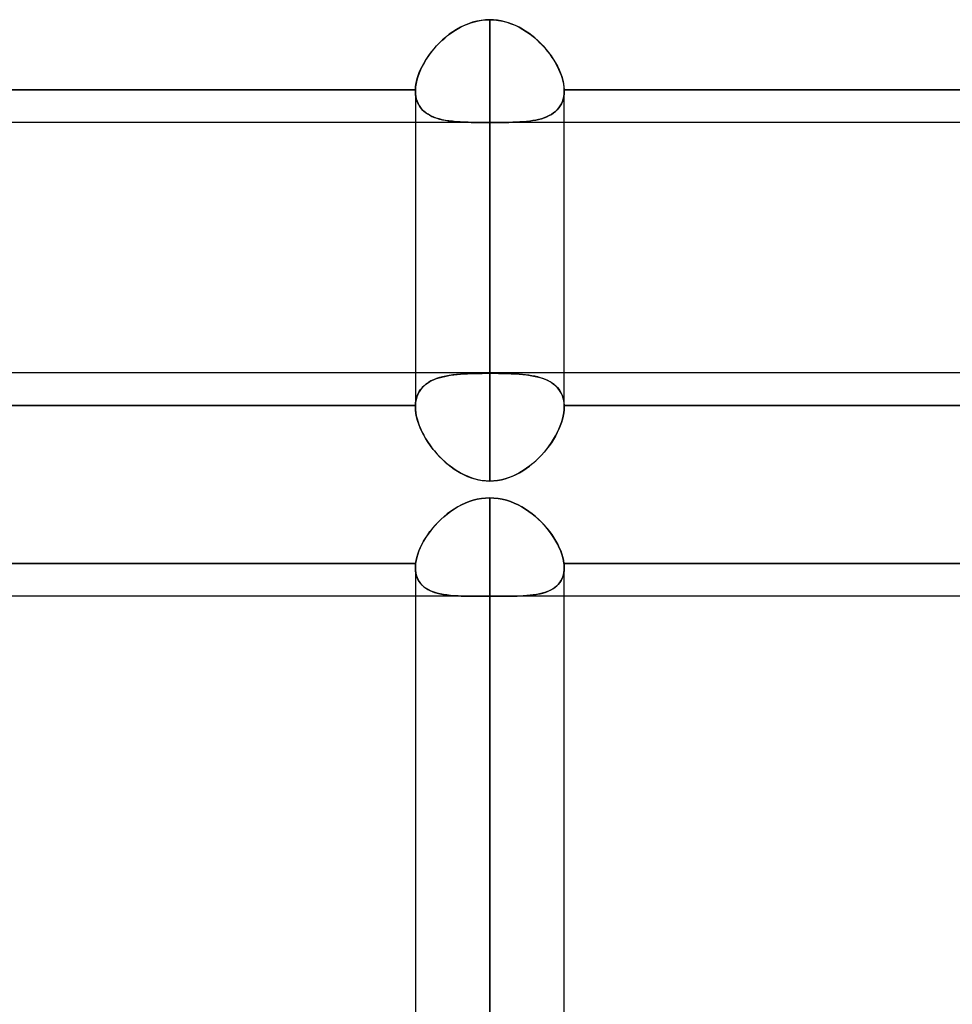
# Model space of a CAD drawing. Header units: millimetres. Extents: x -100 to 120, y -270 to 270.
# Tile 67 of 75: x 12 to 25, y 146 to 160. Entities that reach past the tile are written whole.
import ezdxf

# ---------------------------------------------------------------- set-up
doc = ezdxf.new("R2010")
doc.units = ezdxf.units.MM
doc.layers.add('MAIN-1', color=7, linetype='Continuous')
doc.layers.add('MAIN-2', color=7, linetype='Continuous')

msp = doc.modelspace()

# ---------------------------------------------------------------- linework, layer by layer
at = {"layer": 'MAIN-1'}
for p, q in [((18.335, 159.803), (18.386, 159.811)), ((18.386, 159.811), (18.437, 159.816)), ((18.437, 159.816), (18.489, 159.818)), ((18.489, 159.818), (18.547, 159.816)), ((18.489, 155.036), (18.489, 159.818)), ((18.547, 159.816), (18.606, 159.809)), ((18.002, 159.663), (18.046, 159.69)), ((18.046, 159.69), (18.091, 159.715)), ((18.091, 159.715), (18.137, 159.738)), ((18.137, 159.738), (18.185, 159.758)), ((18.185, 159.758), (18.234, 159.776)), ((18.234, 159.776), (18.284, 159.791)), ((18.284, 159.791), (18.335, 159.803)), ((18.606, 159.809), (18.664, 159.798)), ((18.664, 159.798), (18.721, 159.783)), ((18.721, 159.783), (18.777, 159.764)), ((18.777, 159.764), (18.832, 159.742)), ((18.832, 159.742), (18.885, 159.716)), ((18.885, 159.716), (18.937, 159.687)), ((18.937, 159.687), (18.987, 159.655)), ((17.839, 159.535), (17.878, 159.57)), ((17.878, 159.57), (17.918, 159.602)), ((17.918, 159.602), (17.959, 159.633)), ((17.959, 159.633), (18.002, 159.663)), ((18.987, 159.655), (19.035, 159.621)), ((19.035, 159.621), (19.082, 159.585)), ((19.082, 159.585), (19.127, 159.546)), ((19.127, 159.546), (19.169, 159.505)), ((17.702, 159.387), (17.734, 159.425)), ((17.734, 159.425), (17.767, 159.463)), ((17.767, 159.463), (17.803, 159.5)), ((17.803, 159.5), (17.839, 159.535)), ((19.169, 159.505), (19.21, 159.463)), ((19.21, 159.463), (19.248, 159.42)), ((19.248, 159.42), (19.284, 159.375)), ((17.618, 159.267), (17.644, 159.307)), ((17.644, 159.307), (17.672, 159.347)), ((17.672, 159.347), (17.702, 159.387)), ((19.284, 159.375), (19.318, 159.33)), ((19.318, 159.33), (19.349, 159.283)), ((19.349, 159.283), (19.378, 159.236)), ((17.552, 159.143), (17.572, 159.185)), ((17.572, 159.185), (17.594, 159.226)), ((17.594, 159.226), (17.618, 159.267)), ((19.378, 159.236), (19.404, 159.189)), ((19.404, 159.189), (19.427, 159.141)), ((17.496, 158.981), (17.507, 159.021)), ((17.507, 159.021), (17.519, 159.061)), ((17.519, 159.061), (17.534, 159.102)), ((17.534, 159.102), (17.552, 159.143)), ((19.427, 159.141), (19.447, 159.094)), ((19.447, 159.094), (19.463, 159.047)), ((19.463, 159.047), (19.477, 159.001)), ((17.481, 158.867), (17.484, 158.905)), ((17.484, 158.905), (17.489, 158.943)), ((17.489, 158.943), (17.496, 158.981)), ((19.477, 159.001), (19.486, 158.955)), ((19.486, 158.955), (19.493, 158.911)), ((19.493, 158.911), (19.496, 158.867)), ((9.496, 158.867), (17.481, 158.867)), ((17.481, 158.865), (17.481, 158.867)), ((17.481, 158.863), (17.481, 158.865)), ((17.481, 158.861), (17.481, 158.863)), ((17.481, 158.859), (17.481, 158.861)), ((17.481, 158.857), (17.481, 158.859)), ((17.481, 158.855), (17.481, 158.857)), ((17.481, 158.853), (17.481, 158.855)), ((17.481, 158.853), (17.481, 155.036)), ((19.496, 158.867), (19.496, 158.865)), ((19.496, 158.867), (27.481, 158.867)), ((19.496, 158.865), (19.496, 158.863)), ((19.496, 158.863), (19.496, 158.86)), ((19.496, 158.86), (19.496, 158.858)), ((19.496, 158.858), (19.496, 158.855)), ((19.496, 158.855), (19.496, 158.853)), ((19.496, 155.036), (19.496, 158.853)), ((17.481, 158.425), (9.496, 158.425)), ((27.481, 158.425), (19.496, 158.425)), ((28.489, 155.036), (2.267, 155.036)), ((18.155, 153.273), (18.209, 153.294)), ((18.209, 153.294), (18.263, 153.312)), ((18.263, 153.312), (18.319, 153.326)), ((18.319, 153.326), (18.375, 153.336)), ((18.375, 153.336), (18.432, 153.343)), ((18.432, 153.343), (18.489, 153.345)), ((18.489, 153.345), (18.545, 153.343)), ((18.489, 0), (18.489, 153.345)), ((18.545, 153.343), (18.601, 153.337)), ((18.601, 153.337), (18.657, 153.326)), ((18.657, 153.326), (18.713, 153.313)), ((18.713, 153.313), (18.767, 153.295)), ((18.767, 153.295), (18.819, 153.274)), ((17.912, 153.126), (17.957, 153.16)), ((17.957, 153.16), (18.004, 153.192)), ((18.004, 153.192), (18.053, 153.222)), ((18.053, 153.222), (18.104, 153.249)), ((18.104, 153.249), (18.155, 153.273)), ((18.819, 153.274), (18.871, 153.25)), ((18.871, 153.25), (18.921, 153.224)), ((18.921, 153.224), (18.97, 153.194)), ((18.97, 153.194), (19.017, 153.162)), ((19.017, 153.162), (19.063, 153.128)), ((17.749, 152.973), (17.786, 153.013)), ((17.786, 153.013), (17.826, 153.052)), ((17.826, 153.052), (17.868, 153.09)), ((17.868, 153.09), (17.912, 153.126)), ((19.063, 153.128), (19.106, 153.093)), ((19.106, 153.093), (19.148, 153.055)), ((19.148, 153.055), (19.188, 153.016)), ((19.188, 153.016), (19.227, 152.975)), ((17.648, 152.845), (17.679, 152.888)), ((17.679, 152.888), (17.713, 152.931)), ((17.713, 152.931), (17.749, 152.973)), ((19.227, 152.975), (19.263, 152.934)), ((19.263, 152.934), (19.296, 152.891)), ((19.296, 152.891), (19.328, 152.848)), ((17.568, 152.713), (17.592, 152.757)), ((17.592, 152.757), (17.618, 152.801)), ((17.618, 152.801), (17.648, 152.845)), ((19.328, 152.848), (19.357, 152.804)), ((19.357, 152.804), (19.384, 152.76)), ((19.384, 152.76), (19.408, 152.715)), ((17.513, 152.581), (17.528, 152.624)), ((17.528, 152.624), (17.547, 152.669)), ((17.547, 152.669), (17.568, 152.713)), ((19.408, 152.715), (19.43, 152.67)), ((19.43, 152.67), (19.449, 152.626)), ((19.449, 152.626), (19.464, 152.582)), ((17.485, 152.456), (17.491, 152.496)), ((17.491, 152.496), (17.5, 152.538)), ((17.5, 152.538), (17.513, 152.581)), ((19.464, 152.582), (19.477, 152.539)), ((19.477, 152.539), (19.487, 152.497)), ((19.487, 152.497), (19.493, 152.456)), ((9.493, 152.456), (17.485, 152.456)), ((17.481, 152.407), (17.482, 152.415)), ((17.481, 152.399), (17.481, 152.407)), ((17.481, 152.399), (17.481, 0)), ((17.482, 152.431), (17.483, 152.439)), ((17.482, 152.423), (17.482, 152.431)), ((17.482, 152.415), (17.482, 152.423)), ((17.483, 152.439), (17.484, 152.447)), ((17.484, 152.447), (17.485, 152.456)), ((19.493, 152.456), (19.494, 152.446)), ((19.493, 152.456), (27.485, 152.456)), ((19.494, 152.446), (19.495, 152.436)), ((19.495, 152.436), (19.495, 152.427)), ((19.495, 152.427), (19.496, 152.417)), ((19.496, 152.417), (19.496, 152.408)), ((19.496, 152.408), (19.496, 152.398)), ((19.496, 0), (19.496, 152.399)), ((17.481, 152.013), (9.496, 152.013)), ((27.481, 152.013), (19.496, 152.013))]:
    msp.add_line(p, q, dxfattribs=at)
at = {"layer": 'MAIN-2'}
for p, q in [((18.43, 159.816), (18.371, 159.809)), ((18.489, 159.818), (18.43, 159.816)), ((18.489, 159.818), (18.489, 155.031)), ((18.54, 159.816), (18.489, 159.818)), ((18.591, 159.811), (18.54, 159.816)), ((18.642, 159.803), (18.591, 159.811)), ((18.039, 159.686), (17.989, 159.654)), ((18.091, 159.715), (18.039, 159.686)), ((18.144, 159.741), (18.091, 159.715)), ((18.199, 159.764), (18.144, 159.741)), ((18.255, 159.783), (18.199, 159.764)), ((18.312, 159.798), (18.255, 159.783)), ((18.371, 159.809), (18.312, 159.798)), ((18.692, 159.791), (18.642, 159.803)), ((18.742, 159.777), (18.692, 159.791)), ((18.791, 159.759), (18.742, 159.777)), ((18.838, 159.739), (18.791, 159.759)), ((18.885, 159.716), (18.838, 159.739)), ((18.93, 159.691), (18.885, 159.716)), ((18.974, 159.664), (18.93, 159.691)), ((17.85, 159.545), (17.807, 159.504)), ((17.894, 159.583), (17.85, 159.545)), ((17.941, 159.62), (17.894, 159.583)), ((17.989, 159.654), (17.941, 159.62)), ((19.017, 159.634), (18.974, 159.664)), ((19.058, 159.603), (19.017, 159.634)), ((19.098, 159.571), (19.058, 159.603)), ((19.137, 159.537), (19.098, 159.571)), ((17.728, 159.419), (17.692, 159.374)), ((17.767, 159.462), (17.728, 159.419)), ((17.807, 159.504), (17.767, 159.462)), ((19.173, 159.501), (19.137, 159.537)), ((19.209, 159.465), (19.173, 159.501)), ((19.242, 159.427), (19.209, 159.465)), ((19.274, 159.388), (19.242, 159.427)), ((17.628, 159.283), (17.599, 159.236)), ((17.659, 159.329), (17.628, 159.283)), ((17.692, 159.374), (17.659, 159.329)), ((19.305, 159.349), (19.274, 159.388)), ((19.333, 159.308), (19.305, 159.349)), ((19.359, 159.268), (19.333, 159.308)), ((17.573, 159.188), (17.551, 159.141)), ((17.599, 159.236), (17.573, 159.188)), ((19.383, 159.227), (19.359, 159.268)), ((19.405, 159.186), (19.383, 159.227)), ((19.425, 159.145), (19.405, 159.186)), ((19.443, 159.103), (19.425, 159.145)), ((17.514, 159.046), (17.501, 159)), ((17.531, 159.093), (17.514, 159.046)), ((17.551, 159.141), (17.531, 159.093)), ((19.458, 159.062), (19.443, 159.103)), ((19.471, 159.022), (19.458, 159.062)), ((19.481, 158.982), (19.471, 159.022)), ((17.484, 158.91), (17.481, 158.867)), ((17.491, 158.955), (17.484, 158.91)), ((17.501, 159), (17.491, 158.955)), ((19.489, 158.943), (19.481, 158.982)), ((19.494, 158.905), (19.489, 158.943)), ((19.496, 158.867), (19.494, 158.905)), ((17.481, 158.867), (9.496, 158.867)), ((17.481, 158.867), (17.481, 158.865)), ((17.481, 158.865), (17.481, 158.863)), ((17.481, 158.863), (17.481, 158.861)), ((17.481, 158.861), (17.481, 158.859)), ((17.481, 158.859), (17.481, 158.857)), ((17.481, 158.857), (17.481, 158.855)), ((17.481, 158.855), (17.481, 158.853)), ((17.481, 158.853), (17.483, 158.816)), ((17.483, 158.811), (17.481, 158.853)), ((17.483, 158.816), (17.487, 158.78)), ((17.489, 158.771), (17.483, 158.811)), ((17.487, 158.78), (17.494, 158.746)), ((17.498, 158.733), (17.489, 158.771)), ((17.494, 158.746), (17.504, 158.714)), ((19.49, 158.778), (19.482, 158.743)), ((19.482, 158.743), (19.49, 158.778)), ((19.495, 158.815), (19.49, 158.778)), ((19.49, 158.778), (19.495, 158.814)), ((19.496, 158.853), (19.495, 158.815)), ((19.495, 158.814), (19.496, 158.853)), ((19.496, 158.865), (19.496, 158.867)), ((27.481, 158.867), (19.496, 158.867)), ((19.496, 158.863), (19.496, 158.865)), ((19.496, 158.86), (19.496, 158.863)), ((19.496, 158.858), (19.496, 158.86)), ((19.496, 158.855), (19.496, 158.858)), ((19.496, 158.853), (19.496, 158.855)), ((17.511, 158.698), (17.498, 158.733)), ((17.504, 158.714), (17.517, 158.684)), ((17.527, 158.665), (17.511, 158.698)), ((17.517, 158.684), (17.533, 158.655)), ((17.546, 158.634), (17.527, 158.665)), ((17.533, 158.655), (17.551, 158.629)), ((17.569, 158.606), (17.546, 158.634)), ((17.551, 158.629), (17.571, 158.604)), ((19.401, 158.599), (19.423, 158.624)), ((19.423, 158.623), (19.401, 158.598)), ((19.442, 158.65), (19.423, 158.623)), ((19.423, 158.624), (19.442, 158.65)), ((19.458, 158.679), (19.442, 158.65)), ((19.442, 158.65), (19.458, 158.679)), ((19.472, 158.71), (19.458, 158.679)), ((19.458, 158.679), (19.472, 158.71)), ((19.482, 158.743), (19.472, 158.71)), ((19.472, 158.71), (19.482, 158.743)), ((17.594, 158.581), (17.569, 158.606)), ((17.571, 158.604), (17.594, 158.581)), ((17.594, 158.581), (17.619, 158.56)), ((17.623, 158.557), (17.594, 158.581)), ((17.619, 158.56), (17.646, 158.542)), ((17.654, 158.537), (17.623, 158.557)), ((17.646, 158.542), (17.675, 158.524)), ((17.687, 158.518), (17.654, 158.537)), ((17.675, 158.524), (17.706, 158.509)), ((17.723, 158.502), (17.687, 158.518)), ((17.706, 158.509), (17.739, 158.495)), ((17.762, 158.487), (17.723, 158.502)), ((17.739, 158.495), (17.774, 158.483)), ((17.802, 158.475), (17.762, 158.487)), ((17.774, 158.483), (17.81, 158.473)), ((19.188, 158.478), (19.15, 158.468)), ((19.15, 158.468), (19.188, 158.478)), ((19.224, 158.49), (19.188, 158.478)), ((19.188, 158.478), (19.224, 158.49)), ((19.224, 158.49), (19.259, 158.504)), ((19.258, 158.503), (19.224, 158.49)), ((19.291, 158.519), (19.258, 158.503)), ((19.259, 158.504), (19.292, 158.519)), ((19.322, 158.536), (19.291, 158.519)), ((19.292, 158.519), (19.323, 158.536)), ((19.351, 158.555), (19.322, 158.536)), ((19.323, 158.536), (19.351, 158.555)), ((19.377, 158.576), (19.351, 158.555)), ((19.351, 158.555), (19.377, 158.576)), ((19.377, 158.576), (19.401, 158.599)), ((19.401, 158.598), (19.377, 158.576)), ((19.496, 158.425), (17.481, 158.425)), ((17.844, 158.464), (17.802, 158.475)), ((17.81, 158.473), (17.847, 158.464)), ((17.889, 158.455), (17.844, 158.464)), ((17.847, 158.464), (17.886, 158.456)), ((17.886, 158.456), (17.925, 158.449)), ((17.936, 158.448), (17.889, 158.455)), ((17.925, 158.449), (17.966, 158.444)), ((17.984, 158.442), (17.936, 158.448)), ((17.966, 158.444), (18.008, 158.439)), ((18.034, 158.437), (17.984, 158.442)), ((18.008, 158.439), (18.052, 158.436)), ((18.086, 158.433), (18.034, 158.437)), ((18.052, 158.436), (18.096, 158.433)), ((18.14, 158.431), (18.086, 158.433)), ((18.096, 158.433), (18.142, 158.431)), ((18.195, 158.429), (18.14, 158.431)), ((18.142, 158.431), (18.189, 158.429)), ((18.189, 158.429), (18.237, 158.428)), ((18.252, 158.427), (18.195, 158.429)), ((18.237, 158.428), (18.287, 158.427)), ((18.309, 158.426), (18.252, 158.427)), ((18.287, 158.427), (18.337, 158.426)), ((18.368, 158.426), (18.309, 158.426)), ((18.337, 158.426), (18.387, 158.426)), ((18.429, 158.426), (18.368, 158.426)), ((18.387, 158.426), (18.438, 158.426)), ((18.489, 158.426), (18.429, 158.426)), ((18.438, 158.426), (18.489, 158.426)), ((18.489, 158.426), (18.489, 153.572)), ((18.542, 158.426), (18.489, 158.426)), ((18.489, 158.426), (18.541, 158.426)), ((18.489, 153.572), (18.489, 158.426)), ((18.541, 158.426), (18.594, 158.426)), ((18.595, 158.426), (18.542, 158.426)), ((18.594, 158.426), (18.647, 158.426)), ((18.647, 158.426), (18.595, 158.426)), ((18.699, 158.427), (18.647, 158.426)), ((18.647, 158.426), (18.698, 158.427)), ((18.698, 158.427), (18.748, 158.428)), ((18.75, 158.428), (18.699, 158.427)), ((18.748, 158.428), (18.798, 158.429)), ((18.8, 158.429), (18.75, 158.428)), ((18.798, 158.429), (18.846, 158.431)), ((18.848, 158.431), (18.8, 158.429)), ((18.846, 158.431), (18.893, 158.433)), ((18.896, 158.434), (18.848, 158.431)), ((18.893, 158.433), (18.938, 158.437)), ((18.942, 158.437), (18.896, 158.434)), ((18.938, 158.437), (18.983, 158.441)), ((18.986, 158.441), (18.942, 158.437)), ((18.983, 158.441), (19.027, 158.446)), ((19.029, 158.446), (18.986, 158.441)), ((19.027, 158.446), (19.069, 158.452)), ((19.071, 158.452), (19.029, 158.446)), ((19.069, 158.452), (19.11, 158.459)), ((19.111, 158.46), (19.071, 158.452)), ((19.11, 158.459), (19.15, 158.468)), ((19.15, 158.468), (19.111, 158.46)), ((17.481, 155.036), (17.481, 154.578)), ((18.039, 155.015), (17.989, 155.009)), ((18.002, 155.011), (18.046, 155.015)), ((18.091, 155.019), (18.039, 155.015)), ((18.046, 155.015), (18.091, 155.019)), ((18.091, 155.019), (18.137, 155.023)), ((18.144, 155.023), (18.091, 155.019)), ((18.137, 155.023), (18.185, 155.025)), ((18.199, 155.026), (18.144, 155.023)), ((18.185, 155.025), (18.234, 155.027)), ((18.255, 155.028), (18.199, 155.026)), ((18.234, 155.027), (18.284, 155.029)), ((18.312, 155.029), (18.255, 155.028)), ((18.284, 155.029), (18.335, 155.03)), ((18.371, 155.03), (18.312, 155.029)), ((18.335, 155.03), (18.386, 155.03)), ((18.43, 155.031), (18.371, 155.03)), ((18.386, 155.03), (18.437, 155.031)), ((18.489, 155.031), (18.43, 155.031)), ((18.437, 155.031), (18.489, 155.031)), ((18.54, 155.031), (18.489, 155.031)), ((18.489, 155.031), (18.547, 155.031)), ((18.591, 155.03), (18.54, 155.031)), ((18.547, 155.031), (18.606, 155.03)), ((18.642, 155.03), (18.591, 155.03)), ((18.606, 155.03), (18.664, 155.029)), ((18.692, 155.029), (18.642, 155.03)), ((18.664, 155.029), (18.721, 155.028)), ((18.742, 155.027), (18.692, 155.029)), ((18.721, 155.028), (18.777, 155.026)), ((18.791, 155.025), (18.742, 155.027)), ((18.777, 155.026), (18.832, 155.023)), ((18.838, 155.023), (18.791, 155.025)), ((18.832, 155.023), (18.885, 155.02)), ((18.885, 155.02), (18.838, 155.023)), ((18.93, 155.016), (18.885, 155.02)), ((18.885, 155.02), (18.937, 155.015)), ((18.974, 155.011), (18.93, 155.016)), ((18.937, 155.015), (18.987, 155.009)), ((19.496, 154.578), (19.496, 155.036)), ((17.594, 154.858), (17.618, 154.879)), ((17.628, 154.887), (17.599, 154.863)), ((17.618, 154.879), (17.644, 154.899)), ((17.659, 154.908), (17.628, 154.887)), ((17.644, 154.899), (17.672, 154.916)), ((17.692, 154.927), (17.659, 154.908)), ((17.672, 154.916), (17.702, 154.932)), ((17.728, 154.944), (17.692, 154.927)), ((17.702, 154.932), (17.734, 154.947)), ((17.767, 154.959), (17.728, 154.944)), ((17.734, 154.947), (17.767, 154.96)), ((17.807, 154.973), (17.767, 154.959)), ((17.767, 154.96), (17.803, 154.971)), ((17.803, 154.971), (17.839, 154.981)), ((17.85, 154.984), (17.807, 154.973)), ((17.839, 154.981), (17.878, 154.99)), ((17.894, 154.994), (17.85, 154.984)), ((17.878, 154.99), (17.918, 154.998)), ((17.941, 155.002), (17.894, 154.994)), ((17.918, 154.998), (17.959, 155.005)), ((17.989, 155.009), (17.941, 155.002)), ((17.959, 155.005), (18.002, 155.011)), ((19.017, 155.005), (18.974, 155.011)), ((18.987, 155.009), (19.035, 155.002)), ((19.058, 154.999), (19.017, 155.005)), ((19.035, 155.002), (19.082, 154.994)), ((19.098, 154.991), (19.058, 154.999)), ((19.082, 154.994), (19.127, 154.984)), ((19.137, 154.982), (19.098, 154.991)), ((19.127, 154.984), (19.169, 154.973)), ((19.173, 154.972), (19.137, 154.982)), ((19.169, 154.973), (19.21, 154.96)), ((19.209, 154.96), (19.173, 154.972)), ((19.242, 154.947), (19.209, 154.96)), ((19.21, 154.96), (19.248, 154.945)), ((19.274, 154.933), (19.242, 154.947)), ((19.248, 154.945), (19.284, 154.928)), ((19.305, 154.917), (19.274, 154.933)), ((19.284, 154.928), (19.318, 154.909)), ((19.333, 154.899), (19.305, 154.917)), ((19.318, 154.909), (19.349, 154.887)), ((19.359, 154.88), (19.333, 154.899)), ((19.349, 154.887), (19.378, 154.864)), ((19.383, 154.859), (19.359, 154.88)), ((17.514, 154.746), (17.501, 154.711)), ((17.507, 154.727), (17.519, 154.757)), ((17.531, 154.779), (17.514, 154.746)), ((17.519, 154.757), (17.534, 154.785)), ((17.551, 154.809), (17.531, 154.779)), ((17.534, 154.785), (17.552, 154.811)), ((17.573, 154.838), (17.551, 154.809)), ((17.552, 154.811), (17.572, 154.836)), ((17.572, 154.836), (17.594, 154.858)), ((17.599, 154.863), (17.573, 154.838)), ((19.378, 154.864), (19.404, 154.838)), ((19.405, 154.836), (19.383, 154.859)), ((19.404, 154.838), (19.427, 154.81)), ((19.425, 154.812), (19.405, 154.836)), ((19.443, 154.785), (19.425, 154.812)), ((19.427, 154.81), (19.447, 154.779)), ((19.458, 154.757), (19.443, 154.785)), ((19.447, 154.779), (19.463, 154.746)), ((19.471, 154.728), (19.458, 154.757)), ((19.463, 154.746), (19.477, 154.711)), ((17.484, 154.634), (17.481, 154.593)), ((17.481, 154.593), (17.484, 154.629)), ((17.491, 154.674), (17.484, 154.634)), ((17.484, 154.629), (17.489, 154.663)), ((17.489, 154.663), (17.496, 154.696)), ((17.501, 154.711), (17.491, 154.674)), ((17.496, 154.696), (17.507, 154.727)), ((19.481, 154.696), (19.471, 154.728)), ((19.477, 154.711), (19.486, 154.674)), ((19.489, 154.663), (19.481, 154.696)), ((19.486, 154.674), (19.493, 154.635)), ((19.494, 154.629), (19.489, 154.663)), ((19.493, 154.635), (19.496, 154.593)), ((19.496, 154.593), (19.494, 154.629)), ((17.481, 154.593), (9.496, 154.593)), ((9.496, 154.593), (17.481, 154.593)), ((17.481, 154.593), (17.481, 154.591)), ((17.481, 154.591), (17.481, 154.593)), ((17.481, 154.591), (17.481, 154.589)), ((17.481, 154.589), (17.481, 154.591)), ((17.481, 154.589), (17.481, 154.587)), ((17.481, 154.587), (17.481, 154.589)), ((17.481, 154.587), (17.481, 154.585)), ((17.481, 154.585), (17.481, 154.587)), ((17.481, 154.585), (17.481, 154.583)), ((17.481, 154.583), (17.481, 154.585)), ((17.481, 154.583), (17.481, 154.58)), ((17.481, 154.58), (17.481, 154.583)), ((17.481, 154.58), (17.481, 154.578)), ((17.481, 154.578), (17.481, 154.58)), ((17.481, 154.578), (17.483, 154.539)), ((17.483, 154.533), (17.481, 154.578)), ((17.483, 154.539), (17.487, 154.498)), ((17.489, 154.487), (17.483, 154.533)), ((17.487, 154.498), (17.494, 154.456)), ((17.498, 154.44), (17.489, 154.487)), ((19.482, 154.452), (19.49, 154.495)), ((19.49, 154.495), (19.482, 154.452)), ((19.49, 154.495), (19.495, 154.537)), ((19.495, 154.537), (19.49, 154.495)), ((19.495, 154.537), (19.496, 154.578)), ((19.496, 154.578), (19.495, 154.537)), ((19.496, 154.591), (19.496, 154.593)), ((19.496, 154.593), (19.496, 154.591)), ((27.481, 154.593), (19.496, 154.593)), ((19.496, 154.593), (27.481, 154.593)), ((19.496, 154.588), (19.496, 154.591)), ((19.496, 154.591), (19.496, 154.588)), ((19.496, 154.586), (19.496, 154.588)), ((19.496, 154.588), (19.496, 154.586)), ((19.496, 154.583), (19.496, 154.586)), ((19.496, 154.586), (19.496, 154.583)), ((19.496, 154.581), (19.496, 154.583)), ((19.496, 154.583), (19.496, 154.581)), ((19.496, 154.578), (19.496, 154.581)), ((19.496, 154.581), (19.496, 154.578)), ((17.494, 154.456), (17.504, 154.414)), ((17.511, 154.391), (17.498, 154.44)), ((17.504, 154.414), (17.517, 154.37)), ((17.527, 154.342), (17.511, 154.391)), ((17.517, 154.37), (17.533, 154.326)), ((19.442, 154.319), (19.458, 154.364)), ((19.458, 154.364), (19.442, 154.319)), ((19.472, 154.409), (19.458, 154.364)), ((19.458, 154.364), (19.472, 154.408)), ((19.472, 154.408), (19.482, 154.452)), ((19.482, 154.452), (19.472, 154.409)), ((17.546, 154.292), (17.527, 154.342)), ((17.533, 154.326), (17.551, 154.282)), ((17.569, 154.242), (17.546, 154.292)), ((17.551, 154.282), (17.571, 154.238)), ((17.594, 154.193), (17.569, 154.242)), ((17.571, 154.238), (17.594, 154.194)), ((19.377, 154.183), (19.401, 154.228)), ((19.401, 154.228), (19.377, 154.182)), ((19.401, 154.228), (19.423, 154.273)), ((19.423, 154.273), (19.401, 154.228)), ((19.423, 154.273), (19.442, 154.319)), ((19.442, 154.319), (19.423, 154.273)), ((17.594, 154.194), (17.619, 154.15)), ((17.623, 154.144), (17.594, 154.193)), ((17.619, 154.15), (17.646, 154.107)), ((17.654, 154.095), (17.623, 154.144)), ((17.646, 154.107), (17.675, 154.064)), ((17.687, 154.047), (17.654, 154.095)), ((19.322, 154.092), (19.291, 154.048)), ((19.292, 154.049), (19.323, 154.093)), ((19.351, 154.137), (19.322, 154.092)), ((19.323, 154.093), (19.351, 154.138)), ((19.351, 154.138), (19.377, 154.183)), ((19.377, 154.182), (19.351, 154.137)), ((17.675, 154.064), (17.706, 154.022)), ((17.723, 154), (17.687, 154.047)), ((17.706, 154.022), (17.739, 153.98)), ((17.762, 153.954), (17.723, 154)), ((17.739, 153.98), (17.774, 153.94)), ((17.802, 153.91), (17.762, 153.954)), ((19.188, 153.923), (19.224, 153.964)), ((19.224, 153.963), (19.188, 153.923)), ((19.224, 153.964), (19.259, 154.006)), ((19.258, 154.005), (19.224, 153.963)), ((19.291, 154.048), (19.258, 154.005)), ((19.259, 154.006), (19.292, 154.049)), ((17.774, 153.94), (17.81, 153.902)), ((17.844, 153.867), (17.802, 153.91)), ((17.81, 153.902), (17.847, 153.865)), ((17.889, 153.826), (17.844, 153.867)), ((17.847, 153.865), (17.886, 153.829)), ((17.886, 153.829), (17.925, 153.795)), ((17.936, 153.787), (17.889, 153.826)), ((19.069, 153.809), (19.11, 153.845)), ((19.111, 153.846), (19.071, 153.811)), ((19.11, 153.845), (19.15, 153.883)), ((19.15, 153.884), (19.111, 153.846)), ((19.15, 153.883), (19.188, 153.923)), ((19.188, 153.923), (19.15, 153.884)), ((17.925, 153.795), (17.966, 153.763)), ((17.984, 153.75), (17.936, 153.787)), ((17.966, 153.763), (18.008, 153.733)), ((18.034, 153.716), (17.984, 153.75)), ((18.008, 153.733), (18.052, 153.705)), ((18.086, 153.685), (18.034, 153.716)), ((18.052, 153.705), (18.096, 153.679)), ((18.14, 153.657), (18.086, 153.685)), ((18.096, 153.679), (18.142, 153.656)), ((18.846, 153.661), (18.893, 153.686)), ((18.896, 153.687), (18.848, 153.662)), ((18.893, 153.686), (18.938, 153.713)), ((18.942, 153.715), (18.896, 153.687)), ((18.938, 153.713), (18.983, 153.743)), ((18.986, 153.745), (18.942, 153.715)), ((18.983, 153.743), (19.027, 153.775)), ((19.029, 153.777), (18.986, 153.745)), ((19.027, 153.775), (19.069, 153.809)), ((19.071, 153.811), (19.029, 153.777)), ((18.195, 153.632), (18.14, 153.657)), ((18.142, 153.656), (18.189, 153.634)), ((18.189, 153.634), (18.237, 153.616)), ((18.252, 153.611), (18.195, 153.632)), ((18.237, 153.616), (18.287, 153.601)), ((18.309, 153.595), (18.252, 153.611)), ((18.287, 153.601), (18.337, 153.588)), ((18.368, 153.582), (18.309, 153.595)), ((18.337, 153.588), (18.387, 153.579)), ((18.429, 153.575), (18.368, 153.582)), ((18.387, 153.579), (18.438, 153.574)), ((18.489, 153.572), (18.429, 153.575)), ((18.438, 153.574), (18.489, 153.572)), ((18.489, 153.572), (18.541, 153.574)), ((18.542, 153.574), (18.489, 153.572)), ((18.541, 153.574), (18.594, 153.58)), ((18.595, 153.58), (18.542, 153.574)), ((18.594, 153.58), (18.647, 153.59)), ((18.647, 153.59), (18.595, 153.58)), ((18.647, 153.59), (18.698, 153.603)), ((18.699, 153.603), (18.647, 153.59)), ((18.698, 153.603), (18.748, 153.619)), ((18.75, 153.619), (18.699, 153.603)), ((18.748, 153.619), (18.798, 153.638)), ((18.8, 153.639), (18.75, 153.619)), ((18.798, 153.638), (18.846, 153.661)), ((18.848, 153.662), (18.8, 153.639)), ((18.21, 153.295), (18.157, 153.274)), ((18.264, 153.312), (18.21, 153.295)), ((18.319, 153.326), (18.264, 153.312)), ((18.375, 153.336), (18.319, 153.326)), ((18.432, 153.343), (18.375, 153.336)), ((18.489, 153.345), (18.432, 153.343)), ((18.489, 153.345), (18.489, 0)), ((18.545, 153.343), (18.489, 153.345)), ((18.602, 153.337), (18.545, 153.343)), ((18.657, 153.326), (18.602, 153.337)), ((18.713, 153.312), (18.657, 153.326)), ((18.767, 153.295), (18.713, 153.312)), ((18.821, 153.274), (18.767, 153.295)), ((17.959, 153.161), (17.914, 153.127)), ((18.006, 153.193), (17.959, 153.161)), ((18.055, 153.223), (18.006, 153.193)), ((18.105, 153.25), (18.055, 153.223)), ((18.157, 153.274), (18.105, 153.25)), ((18.872, 153.25), (18.821, 153.274)), ((18.923, 153.223), (18.872, 153.25)), ((18.971, 153.193), (18.923, 153.223)), ((19.019, 153.161), (18.971, 153.193)), ((19.064, 153.127), (19.019, 153.161)), ((17.788, 153.015), (17.75, 152.974)), ((17.828, 153.054), (17.788, 153.015)), ((17.87, 153.091), (17.828, 153.054)), ((17.914, 153.127), (17.87, 153.091)), ((19.108, 153.091), (19.064, 153.127)), ((19.15, 153.054), (19.108, 153.091)), ((19.19, 153.015), (19.15, 153.054)), ((19.228, 152.974), (19.19, 153.015)), ((17.68, 152.89), (17.649, 152.847)), ((17.714, 152.933), (17.68, 152.89)), ((17.75, 152.974), (17.714, 152.933)), ((19.264, 152.932), (19.228, 152.974)), ((19.298, 152.89), (19.264, 152.932)), ((19.329, 152.846), (19.298, 152.89)), ((17.593, 152.759), (17.569, 152.714)), ((17.62, 152.803), (17.593, 152.759)), ((17.649, 152.847), (17.62, 152.803)), ((19.358, 152.802), (19.329, 152.846)), ((19.385, 152.758), (19.358, 152.802)), ((19.409, 152.714), (19.385, 152.758)), ((17.529, 152.626), (17.513, 152.582)), ((17.547, 152.67), (17.529, 152.626)), ((17.569, 152.714), (17.547, 152.67)), ((19.43, 152.669), (19.409, 152.714)), ((19.449, 152.625), (19.43, 152.669)), ((19.465, 152.581), (19.449, 152.625)), ((17.491, 152.497), (17.485, 152.456)), ((17.5, 152.539), (17.491, 152.497)), ((17.513, 152.582), (17.5, 152.539)), ((19.477, 152.538), (19.465, 152.581)), ((19.487, 152.497), (19.477, 152.538)), ((19.493, 152.456), (19.487, 152.497)), ((17.485, 152.456), (9.493, 152.456)), ((17.482, 152.415), (17.481, 152.407)), ((17.481, 152.407), (17.481, 152.399)), ((17.483, 152.358), (17.481, 152.399)), ((17.481, 152.399), (17.483, 152.363)), ((17.483, 152.439), (17.482, 152.431)), ((17.482, 152.431), (17.482, 152.423)), ((17.482, 152.423), (17.482, 152.415)), ((17.484, 152.447), (17.483, 152.439)), ((17.483, 152.363), (17.487, 152.329)), ((17.489, 152.319), (17.483, 152.358)), ((17.485, 152.456), (17.484, 152.447)), ((19.495, 152.36), (19.489, 152.324)), ((19.491, 152.333), (19.495, 152.365)), ((19.494, 152.446), (19.493, 152.456)), ((27.485, 152.456), (19.493, 152.456)), ((19.495, 152.436), (19.494, 152.446)), ((19.495, 152.427), (19.495, 152.436)), ((19.496, 152.417), (19.495, 152.427)), ((19.495, 152.365), (19.496, 152.399)), ((19.496, 152.398), (19.495, 152.36)), ((19.496, 152.408), (19.496, 152.417)), ((19.496, 152.399), (19.496, 152.408)), ((17.487, 152.329), (17.494, 152.297)), ((17.499, 152.283), (17.489, 152.319)), ((17.494, 152.297), (17.505, 152.266)), ((17.512, 152.249), (17.499, 152.283)), ((17.505, 152.266), (17.518, 152.238)), ((17.529, 152.217), (17.512, 152.249)), ((17.518, 152.238), (17.533, 152.211)), ((17.55, 152.188), (17.529, 152.217)), ((19.435, 152.198), (19.451, 152.222)), ((19.454, 152.227), (19.436, 152.199)), ((19.451, 152.222), (19.465, 152.247)), ((19.469, 152.257), (19.454, 152.227)), ((19.465, 152.247), (19.476, 152.274)), ((19.481, 152.29), (19.469, 152.257)), ((19.476, 152.274), (19.485, 152.303)), ((19.489, 152.324), (19.481, 152.29)), ((19.485, 152.303), (19.491, 152.333)), ((17.533, 152.211), (17.551, 152.186)), ((17.573, 152.162), (17.55, 152.188)), ((17.551, 152.186), (17.572, 152.163)), ((17.572, 152.163), (17.595, 152.142)), ((17.6, 152.138), (17.573, 152.162)), ((17.595, 152.142), (17.621, 152.123)), ((17.63, 152.117), (17.6, 152.138)), ((17.621, 152.123), (17.648, 152.106)), ((17.662, 152.098), (17.63, 152.117)), ((17.648, 152.106), (17.678, 152.091)), ((17.697, 152.082), (17.662, 152.098)), ((17.678, 152.091), (17.709, 152.077)), ((17.735, 152.068), (17.697, 152.082)), ((19.268, 152.077), (19.297, 152.09)), ((19.305, 152.093), (19.272, 152.078)), ((19.297, 152.09), (19.325, 152.104)), ((19.337, 152.11), (19.305, 152.093)), ((19.325, 152.104), (19.351, 152.119)), ((19.365, 152.129), (19.337, 152.11)), ((19.351, 152.119), (19.375, 152.136)), ((19.392, 152.15), (19.365, 152.129)), ((19.375, 152.136), (19.397, 152.155)), ((19.415, 152.174), (19.392, 152.15)), ((19.397, 152.155), (19.417, 152.176)), ((19.436, 152.199), (19.415, 152.174)), ((19.417, 152.176), (19.435, 152.198)), ((18.347, 152.013), (17.481, 152.013)), ((17.709, 152.077), (17.742, 152.065)), ((17.775, 152.056), (17.735, 152.068)), ((17.742, 152.065), (17.777, 152.055)), ((17.817, 152.045), (17.775, 152.056)), ((17.777, 152.055), (17.814, 152.046)), ((17.814, 152.046), (17.851, 152.038)), ((17.861, 152.037), (17.817, 152.045)), ((17.851, 152.038), (17.89, 152.032)), ((17.908, 152.03), (17.861, 152.037)), ((17.89, 152.032), (17.931, 152.027)), ((17.956, 152.025), (17.908, 152.03)), ((17.931, 152.027), (17.972, 152.023)), ((18.007, 152.02), (17.956, 152.025)), ((17.972, 152.023), (18.014, 152.02)), ((18.059, 152.018), (18.007, 152.02)), ((18.014, 152.02), (18.058, 152.018)), ((18.058, 152.018), (18.103, 152.016)), ((18.113, 152.015), (18.059, 152.018)), ((18.103, 152.016), (18.149, 152.015)), ((18.169, 152.014), (18.113, 152.015)), ((18.149, 152.015), (18.197, 152.014)), ((18.226, 152.013), (18.169, 152.014)), ((18.197, 152.014), (18.246, 152.013)), ((18.285, 152.013), (18.226, 152.013)), ((18.246, 152.013), (18.295, 152.013)), ((18.345, 152.013), (18.285, 152.013)), ((18.295, 152.013), (18.346, 152.013)), ((18.369, 152.013), (18.345, 152.013)), ((18.346, 152.013), (18.37, 152.013)), ((18.393, 152.013), (18.369, 152.013)), ((18.37, 152.013), (18.393, 152.013)), ((18.417, 152.013), (18.393, 152.013)), ((18.393, 152.013), (18.417, 152.013)), ((18.441, 152.013), (18.417, 152.013)), ((18.417, 152.013), (18.441, 152.013)), ((18.465, 152.013), (18.441, 152.013)), ((18.441, 152.013), (18.465, 152.013)), ((18.489, 152.013), (18.465, 152.013)), ((18.465, 152.013), (18.489, 152.013)), ((18.489, 152.013), (18.489, 0)), ((18.513, 152.013), (18.489, 152.013)), ((18.489, 152.013), (18.513, 152.013)), ((18.489, 55.81), (18.489, 152.013)), ((18.537, 152.013), (18.513, 152.013)), ((18.513, 152.013), (18.537, 152.013)), ((18.561, 152.013), (18.537, 152.013)), ((18.537, 152.013), (18.561, 152.013)), ((18.584, 152.013), (18.561, 152.013)), ((18.561, 152.013), (18.585, 152.013)), ((18.608, 152.013), (18.584, 152.013)), ((18.585, 152.013), (18.609, 152.013)), ((18.632, 152.013), (18.608, 152.013)), ((18.609, 152.013), (18.632, 152.013)), ((19.496, 152.013), (18.63, 152.013)), ((18.686, 152.013), (18.632, 152.013)), ((18.632, 152.013), (18.679, 152.013)), ((18.679, 152.013), (18.726, 152.013)), ((18.74, 152.013), (18.686, 152.013)), ((18.726, 152.013), (18.771, 152.014)), ((18.793, 152.014), (18.74, 152.013)), ((18.771, 152.014), (18.815, 152.014)), ((18.844, 152.015), (18.793, 152.014)), ((18.815, 152.014), (18.859, 152.015)), ((18.894, 152.016), (18.844, 152.015)), ((18.859, 152.015), (18.901, 152.017)), ((18.942, 152.019), (18.894, 152.016)), ((18.901, 152.017), (18.942, 152.019)), ((18.989, 152.022), (18.942, 152.019)), ((18.942, 152.019), (18.983, 152.021)), ((18.983, 152.021), (19.023, 152.025)), ((19.034, 152.026), (18.989, 152.022)), ((19.023, 152.025), (19.061, 152.029)), ((19.077, 152.031), (19.034, 152.026)), ((19.061, 152.029), (19.099, 152.034)), ((19.119, 152.037), (19.077, 152.031)), ((19.099, 152.034), (19.135, 152.04)), ((19.16, 152.045), (19.119, 152.037)), ((19.135, 152.04), (19.171, 152.047)), ((19.199, 152.054), (19.16, 152.045)), ((19.171, 152.047), (19.205, 152.056)), ((19.236, 152.065), (19.199, 152.054)), ((19.205, 152.056), (19.237, 152.066)), ((19.272, 152.078), (19.236, 152.065)), ((19.237, 152.066), (19.268, 152.077))]:
    msp.add_line(p, q, dxfattribs=at)

doc.saveas('drawing.dxf')
